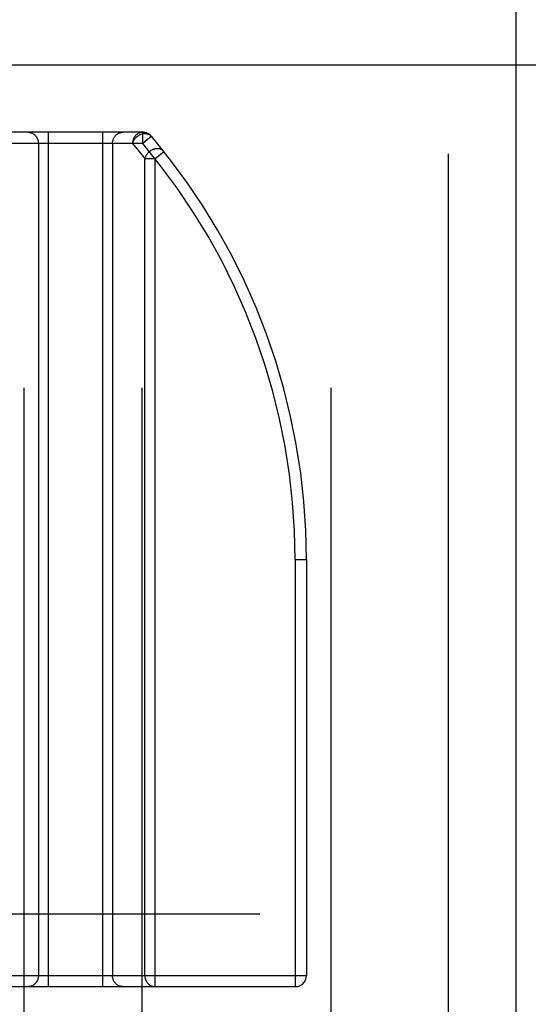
# Model space of a CAD drawing. Header units: inches. Extents: x 0 to 227, y 0 to 147.
# Tile 53 of 247: x 76.157 to 76.606, y 18.018 to 18.888. Entities that reach past the tile are written whole.
import ezdxf

# ---------------------------------------------------------------- set-up
doc = ezdxf.new("R2010")
doc.units = ezdxf.units.IN
doc.header["$LTSCALE"] = 12.466667
doc.header["$MEASUREMENT"] = 0
doc.linetypes.add('HIDDEN', pattern=[0.2, 0.1, -0.1])
doc.layers.add('DEFAULT_2', color=8, linetype='HIDDEN')

msp = doc.modelspace()

# ---------------------------------------------------------------- linework, layer by layer
at = {"layer": 'DEFAULT_2', "color": 8, "linetype": 'HIDDEN'}
for p, q in [((76.16029, 28.53567), (76.16029, 12.53567)), ((76.26429, 28.53567), (76.26429, 12.53567)), ((76.43129, 28.53567), (76.43129, 12.53567)), ((76.53529, 12.53567), (76.53529, 28.53567)), ((76.59479, 19.13567), (76.59479, 17.53567)), ((48.06354, 18.84767), (103.37604, 18.84767)), ((76.26518, 18.78817), (75.03979, 18.78817)), ((76.18205, 18.03317), (76.18205, 18.78817)), ((76.22953, 18.78817), (76.22953, 18.03317)), ((76.26518, 18.77817), (76.26518, 18.78817)), ((76.26518, 18.77817), (75.02979, 18.77817)), ((76.17305, 18.77817), (76.17305, 18.04317)), ((76.23852, 18.77817), (76.23852, 18.04317)), ((76.27281, 18.78463), (76.26518, 18.77817)), ((76.27605, 18.76492), (76.28387, 18.77115)), ((76.26705, 18.76492), (76.27605, 18.76492)), ((76.26705, 18.04317), (76.26705, 18.76492)), ((76.27605, 18.03317), (76.27605, 18.76492)), ((76.39979, 18.41067), (76.40979, 18.41067)), ((76.39979, 18.41067), (76.39979, 18.03317)), ((76.40979, 18.41067), (76.40979, 18.04317)), ((50.18854, 18.09767), (101.25104, 18.09767)), ((75.1744, 18.04317), (76.40979, 18.04317)), ((75.1744, 18.03317), (76.39979, 18.03317))]:
    msp.add_line(p, q, dxfattribs=at)
for points in [[(76.16406, 18.78817), (76.16453, 18.78816), (76.165, 18.78812), (76.16547, 18.78805), (76.16593, 18.78796), (76.16639, 18.78783), (76.16684, 18.78768), (76.16728, 18.78751), (76.16772, 18.78731), (76.16814, 18.78708), (76.16856, 18.78683), (76.16896, 18.78656), (76.16935, 18.78626), (76.16972, 18.78595), (76.17008, 18.78561), (76.17042, 18.78524), (76.17074, 18.78486), (76.17105, 18.78447), (76.17134, 18.78405), (76.1716, 18.78362), (76.17185, 18.78317), (76.17207, 18.78271), (76.17228, 18.78224), (76.17246, 18.78176), (76.17261, 18.78126), (76.17275, 18.78076), (76.17286, 18.78025), (76.17294, 18.77974), (76.17301, 18.77922), (76.17304, 18.7787), (76.17305, 18.77817)], [(76.23852, 18.77817), (76.23854, 18.7787), (76.23857, 18.77922), (76.23864, 18.77974), (76.23872, 18.78025), (76.23883, 18.78076), (76.23896, 18.78126), (76.23912, 18.78176), (76.2393, 18.78224), (76.23951, 18.78271), (76.23973, 18.78317), (76.23998, 18.78362), (76.24024, 18.78405), (76.24053, 18.78447), (76.24084, 18.78486), (76.24116, 18.78524), (76.2415, 18.78561), (76.24186, 18.78595), (76.24223, 18.78626), (76.24262, 18.78656), (76.24302, 18.78683), (76.24344, 18.78708), (76.24386, 18.78731), (76.2443, 18.78751), (76.24474, 18.78768), (76.24519, 18.78783), (76.24565, 18.78796), (76.24611, 18.78805), (76.24658, 18.78812), (76.24705, 18.78816), (76.24752, 18.78817)], [(76.26518, 18.78817), (76.26471, 18.78816), (76.26424, 18.78812), (76.26377, 18.78805), (76.26331, 18.78796), (76.26285, 18.78783), (76.2624, 18.78768), (76.26195, 18.78751), (76.26152, 18.78731), (76.26109, 18.78708), (76.26068, 18.78683), (76.26028, 18.78656), (76.25989, 18.78626), (76.25952, 18.78595), (76.25916, 18.78561), (76.25882, 18.78524), (76.25849, 18.78486), (76.25819, 18.78447), (76.2579, 18.78405), (76.25763, 18.78362), (76.25739, 18.78317), (76.25716, 18.78271), (76.25696, 18.78224), (76.25678, 18.78176), (76.25662, 18.78126), (76.25649, 18.78076), (76.25638, 18.78025), (76.25629, 18.77974), (76.25623, 18.77922), (76.25619, 18.7787), (76.25618, 18.77817)], [(76.25618, 18.77817), (76.25631, 18.77867), (76.25646, 18.77916), (76.25664, 18.77964), (76.25684, 18.78013), (76.25707, 18.7806), (76.25733, 18.78107), (76.25761, 18.78153), (76.25791, 18.78199), (76.25824, 18.78242), (76.25858, 18.78285), (76.25895, 18.78326), (76.25933, 18.78366), (76.25974, 18.78404), (76.26016, 18.7844), (76.2606, 18.78474), (76.26105, 18.78506), (76.26151, 18.78536), (76.26198, 18.78564), (76.26247, 18.78589), (76.26296, 18.78613), (76.26346, 18.78633), (76.26396, 18.78652), (76.26447, 18.78667), (76.26498, 18.7868), (76.26549, 18.78691), (76.266, 18.78698), (76.26651, 18.78703), (76.26701, 18.78706), (76.26751, 18.78705), (76.268, 18.78702), (76.26848, 18.78696), (76.26895, 18.78688), (76.26941, 18.78676), (76.26986, 18.78663), (76.27029, 18.78646), (76.27071, 18.78627), (76.27111, 18.78606), (76.27149, 18.78582), (76.27185, 18.78555), (76.27219, 18.78527), (76.27251, 18.78496), (76.27281, 18.78463)], [(76.25618, 18.77817), (76.25892, 18.77491), (76.26165, 18.77161), (76.26436, 18.76828), (76.26705, 18.76492)], [(76.28387, 18.77115), (76.2836, 18.77147), (76.28331, 18.77177), (76.28299, 18.77205), (76.28266, 18.77232), (76.2823, 18.77256), (76.28193, 18.77278), (76.28154, 18.77297), (76.28113, 18.77315), (76.28072, 18.7733), (76.28028, 18.77342), (76.27984, 18.77353), (76.27938, 18.7736), (76.27892, 18.77366), (76.27844, 18.77368), (76.27796, 18.77369), (76.27748, 18.77366), (76.27699, 18.77362), (76.2765, 18.77354), (76.276, 18.77345), (76.27551, 18.77333), (76.27502, 18.77318), (76.27453, 18.77301), (76.27404, 18.77282), (76.27357, 18.77261), (76.27309, 18.77237), (76.27263, 18.77211), (76.27218, 18.77184), (76.27173, 18.77154), (76.2713, 18.77122), (76.27089, 18.77089), (76.27049, 18.77053), (76.2701, 18.77017), (76.26973, 18.76978), (76.26938, 18.76939), (76.26905, 18.76898), (76.26874, 18.76856), (76.26845, 18.76813), (76.26818, 18.76769), (76.26793, 18.76724), (76.26771, 18.76678), (76.26751, 18.76632), (76.26733, 18.76586), (76.26718, 18.76539), (76.26705, 18.76492)], [(76.17305, 18.04317), (76.17304, 18.04265), (76.17301, 18.04213), (76.17294, 18.04161), (76.17286, 18.04109), (76.17275, 18.04059), (76.17261, 18.04008), (76.17246, 18.03959), (76.17228, 18.03911), (76.17207, 18.03863), (76.17185, 18.03817), (76.1716, 18.03773), (76.17134, 18.0373), (76.17105, 18.03688), (76.17074, 18.03648), (76.17042, 18.0361), (76.17008, 18.03574), (76.16972, 18.0354), (76.16935, 18.03508), (76.16896, 18.03479), (76.16856, 18.03451), (76.16814, 18.03426), (76.16772, 18.03404), (76.16728, 18.03384), (76.16684, 18.03366), (76.16639, 18.03351), (76.16593, 18.03339), (76.16547, 18.0333), (76.165, 18.03323), (76.16453, 18.03319), (76.16406, 18.03317)], [(76.24752, 18.03317), (76.24705, 18.03319), (76.24658, 18.03323), (76.24611, 18.0333), (76.24565, 18.03339), (76.24519, 18.03351), (76.24474, 18.03366), (76.2443, 18.03384), (76.24386, 18.03404), (76.24344, 18.03426), (76.24302, 18.03451), (76.24262, 18.03479), (76.24223, 18.03508), (76.24186, 18.0354), (76.2415, 18.03574), (76.24116, 18.0361), (76.24084, 18.03648), (76.24053, 18.03688), (76.24024, 18.0373), (76.23998, 18.03773), (76.23973, 18.03817), (76.23951, 18.03863), (76.2393, 18.03911), (76.23912, 18.03959), (76.23896, 18.04008), (76.23883, 18.04059), (76.23872, 18.04109), (76.23864, 18.04161), (76.23857, 18.04213), (76.23854, 18.04265), (76.23852, 18.04317)], [(76.26705, 18.04317), (76.26707, 18.04265), (76.2671, 18.04213), (76.26717, 18.04161), (76.26725, 18.04109), (76.26736, 18.04059), (76.26749, 18.04008), (76.26765, 18.03959), (76.26783, 18.03911), (76.26803, 18.03863), (76.26826, 18.03817), (76.26851, 18.03773), (76.26877, 18.0373), (76.26906, 18.03688), (76.26936, 18.03648), (76.26969, 18.0361), (76.27003, 18.03574), (76.27039, 18.0354), (76.27076, 18.03508), (76.27115, 18.03479), (76.27155, 18.03451), (76.27197, 18.03426), (76.27239, 18.03404), (76.27283, 18.03384), (76.27327, 18.03366), (76.27372, 18.03351), (76.27418, 18.03339), (76.27464, 18.0333), (76.27511, 18.03323), (76.27558, 18.03319), (76.27605, 18.03317)]]:
    msp.add_lwpolyline(points, dxfattribs=at)
for centre, radius, start, end in [((76.26518, 18.77817), 0.01, 40.23512, 90), ((75.83084, 18.41067), 0.56895, 0, 40.23512), ((75.83084, 18.41067), 0.57895, 0, 40.23512), ((76.39979, 18.04317), 0.01, 270, 360)]:
    msp.add_arc(centre, radius, start, end, dxfattribs=at)

doc.saveas('drawing.dxf')
